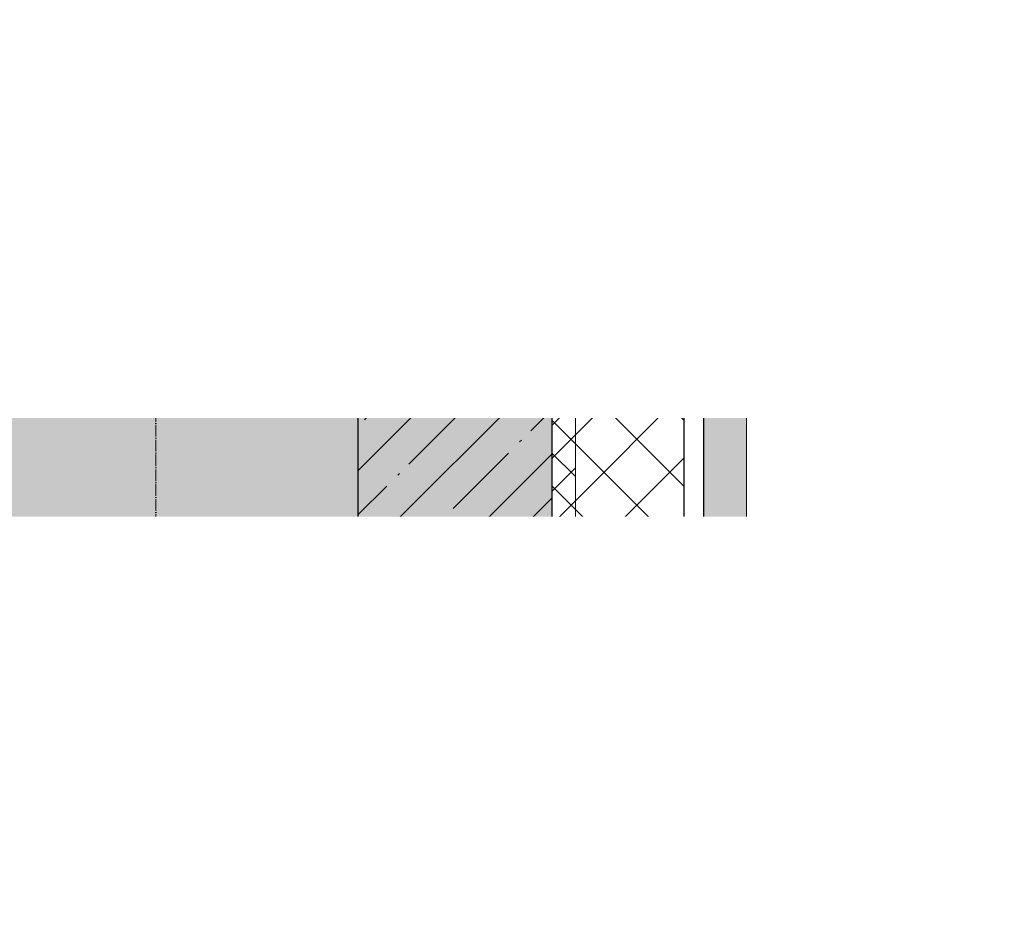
# Model space of a CAD drawing. Header units: millimetres. Extents: x -26888115 to 7466299, y -86687 to 22081.
# Tile 121 of 225: x 72943 to 74210, y -44063 to -42904. Entities that reach past the tile are written whole.
import ezdxf
from ezdxf import colors
from ezdxf.entities.mleader import LeaderData, LeaderLine
from ezdxf.math import Vec2, Vec3

# ---------------------------------------------------------------- set-up
doc = ezdxf.new("R2010")
doc.units = ezdxf.units.MM
for name, pattern in [('-D1-02х01', [3, 2, -1]), ('-D1d1-15x02', [19, 15, -2, 0, -2]), ('DASHDOT', [25.4, 12.7, -6.35, 0, -6.35])]:
    doc.linetypes.add(name, pattern=pattern)
for name, color, linetype, lineweight in [('_0', 7, 'Continuous', 13), ('A-200-M_WALL', 7, 'Continuous', 5), ('A-200-M_WALL_PAT', 7, 'Continuous', 5), ('A-214-M_CURT_WALL', 7, 'Continuous', 5), ('A-215-M_CURT_PANEL', 7, 'Continuous', 5), ('A-314-M_WINDOW', 7, 'Continuous', 5), ('S-280-M_COLUMN', 7, 'Continuous', 5), ('Z-060-M_DETAIL', 7, 'Continuous', 5), ('Марки дверей', 7, 'Continuous', 9), ('Оси', 7, 'Continuous', 5)]:
    doc.layers.add(name, color=color, linetype=linetype, lineweight=lineweight)
doc.layers.add('dim_razv', color=7, linetype='DASHDOT', lineweight=9, true_color=0x285228)
doc.layers.add('pol', color=7, linetype='Continuous', lineweight=15, true_color=0x55666d)
doc.styles.add('fl_iso paper', font='isocpeur.ttf', dxfattribs={"width": 0.8, "oblique": 10})
doc.styles.add('In tre', font='isocpeur.ttf', dxfattribs={"width": 0.8, "oblique": 10})

# ---------------------------------------------------------------- blocks, each defined once
blk = doc.blocks.new('_DOT')
at = {"color": 0, "linetype": 'ByBlock'}
blk.add_line((-0.5, 0), (-1, 0), dxfattribs=at)
at = {"color": 0, "linetype": 'ByBlock', "const_width": 0.5}
blk.add_lwpolyline([(-0.25, 0, 1), (0.25, 0, 1)], format="xyb", close=True, dxfattribs=at)
blk = doc.blocks.new('Rectangular Mullion - 50Wx250H-V10-50_AS_Plan_32_Пентхаус')
at = {"layer": 'Z-060-M_DETAIL'}
for p, q in [((-25, 84), (-25, 250)), ((-25, 250), (0, 250)), ((25, 250), (0, 250)), ((25, 65.2), (25, 250)), ((-23, 237.3), (0, 237.3)), ((-23, 237.3), (-23, 84)), ((-14.9, 84), (-14.9, 237.3)), ((23, 237.3), (0, 237.3)), ((14.9, 84), (14.9, 237.3)), ((23, 237.3), (23, 73.6)), ((0, 84), (-15, 84)), ((0, 84), (23, 84)), ((-0.5, 73.6), (-15, 73.6)), ((-10, 71.3), (-12, 71.3)), ((-10, 57.4), (-10, 71.3)), ((-7, 65.2), (-5.9, 67.3)), ((-7, 65.2), (-7, 57)), ((-4.1, 67.3), (-5.9, 67.3)), ((-4.1, 67.3), (-2.9, 65.1)), ((-2.9, 65.1), (-2.9, 57)), ((0.5, 73.6), (23, 73.6)), ((4.1, 67.3), (2.9, 65.1)), ((2.9, 65.1), (2.9, 57)), ((4.1, 67.3), (5.9, 67.3)), ((7, 65.2), (5.9, 67.3)), ((7, 65.2), (7, 54.7)), ((10, 71.3), (14, 71.3)), ((10, 53), (10, 71.3)), ((14, 71.3), (14, 65.2)), ((14, 65.2), (25, 65.2)), ((8.7, 53), (7, 54.7)), ((8.7, 53), (10, 53)), ((10, 53), (10, 17)), ((8.5, 23), (6, 25.5)), ((-23.8, 14.6), (-25, 14.2)), ((-25, 0), (-25, 14.2)), ((-23.8, 17), (-23.8, 14.6)), ((-22.5, 10.6), (-23.8, 14.6)), ((-22.3, 17), (-22.3, 16)), ((-22.3, 16), (-21.3, 16)), ((-19.9, 17), (-21.3, 16)), ((-7.4, 16.6), (-18.4, 16.6)), ((-12.2, 9), (-12.2, 14.8)), ((-12.2, 14.8), (0, 14.8)), ((-2.6, 16.8), (0, 16.8)), ((2.6, 16.8), (0, 16.8)), ((0, 14.8), (0, 16.8)), ((0, 14.8), (0, 16.8)), ((12.2, 14.8), (0, 14.8)), ((6, 18), (7.4, 18)), ((7.4, 18), (7.4, 16.6)), ((7.4, 16.6), (18.4, 16.6)), ((7.5, 18.5), (8.5, 18.5)), ((7.5, 17), (7.5, 18.5)), ((10, 17), (7.5, 17)), ((8.5, 18.5), (8.5, 23)), ((12.2, 9), (12.2, 14.8)), ((18.4, 16.6), (19, 17.6)), ((19, 17.6), (21.3, 16)), ((22.3, 16), (21.3, 16)), ((22.3, 17), (22.3, 16)), ((22.3, 17), (23.8, 17)), ((22.5, 10.6), (23.8, 14.6)), ((23.8, 17), (23.8, 14.6)), ((23.8, 14.6), (25, 14.2)), ((25, 0), (25, 14.2)), ((-22.5, 10.6), (-23.7, 9.9)), ((-23.7, 1.3), (-23.7, 9.9)), ((-23.7, 1.3), (-11.8, 1.3)), ((-23.2, 10.2), (-22.5, 8)), ((-22.5, 8), (-22.5, 4.5)), ((-21.3, 4.5), (-22.5, 4.5)), ((-21.3, 4.5), (-21.3, 6.5)), ((-21.3, 6.5), (-14.2, 6.5)), ((-14.2, 6.5), (-14.2, 4.5)), ((-13.2, 4.5), (-14.2, 4.5)), ((-13.2, 4.5), (-12.2, 7.2)), ((-12.7, 7.6), (-11.3, 11.4)), ((-12.7, 7.6), (-11.8, 6.9)), ((-11.8, 1.3), (-11.8, 6.9)), ((-10.5, 11.2), (-11.3, 11.4)), ((-10.5, 1.5), (-10.5, 11.2)), ((-4.8, 1.5), (-10.5, 1.5)), ((0, 8), (-4.8, 8)), ((-4.8, 1.5), (-4.8, 8)), ((0, 0), (0, 8)), ((0, 8), (4.8, 8)), ((0, 0), (0, 8)), ((4.8, 1.5), (4.8, 8)), ((4.8, 1.5), (10.5, 1.5)), ((10.5, 11.2), (11.3, 11.4)), ((10.5, 1.5), (10.5, 11.2)), ((12.7, 7.6), (11.3, 11.4)), ((12.7, 7.6), (11.8, 6.9)), ((11.8, 1.3), (11.8, 6.9)), ((23.7, 1.3), (11.8, 1.3)), ((13.2, 4.5), (12.2, 7.2)), ((13.2, 4.5), (14.2, 4.5)), ((21.3, 6.5), (14.2, 6.5)), ((14.2, 6.5), (14.2, 4.5)), ((21.3, 4.5), (21.3, 6.5)), ((21.3, 4.5), (22.5, 4.5)), ((22.5, 10.6), (23.7, 9.9)), ((23.2, 10.2), (22.5, 8)), ((22.5, 8), (22.5, 4.5)), ((23.7, 1.3), (23.7, 9.9)), ((-25, 0), (0, 0)), ((25, 0), (0, 0))]:
    blk.add_line(p, q, dxfattribs=at)
for centre, start, end in [((-0.5, 73.1), 360, 90), ((0.5, 73.1), 90, 180)]:
    blk.add_arc(centre, 0.5, start, end, dxfattribs=at)
blk = doc.blocks.new('Rectangular Mullion - R_StandardFrame_50Wx250H-4319687-50_AS_Plan_32_Пентхаус')
at = {"layer": 'A-214-M_CURT_WALL', "lineweight": 9}
for p, q in [((-25, 84), (-25, 250)), ((-25, 250), (25, 250)), ((25, 250), (25, 0)), ((-25, 0), (-25, 17)), ((25, 0), (-25, 0))]:
    blk.add_line(p, q, dxfattribs=at)
blk = doc.blocks.new('A_PAN_Створка - 383мм-4469420-50_AS_Plan_32_Пентхаус')
at = {"layer": 'A-215-M_CURT_PANEL'}
h = blk.add_hatch(dxfattribs=at)
h.set_pattern_fill('FP_10', color=256, style=0, pattern_type=2)
h.set_pattern_definition([(135, (5885.019, -37700), (-14.142136, -14.142136), []), (225, (5885.019, -37700), (14.142136, -14.142136), [])])
h.paths.add_polyline_path([(57.2, -60.8), (57.2, -36.4), (54.9, -34.1), (54.5, -31.8), (-54.5, -31.8), (-54.9, -34.1), (-57.2, -36.4), (-57.2, -60.8), (-54.6, -63.4), (-53.6, -82.7), (54.6, -81.8), (54.6, -63.4)])
at = {"layer": 'A-314-M_WINDOW'}
for p, q in [((-67.9, -17), (-171, -17)), ((-171, -17), (-171, -57)), ((-171, -18.5), (-153.5, -18.5)), ((-153.5, -18.5), (-152, -20)), ((-152, -20), (-152, -73.5)), ((-150.5, -17), (-150.5, -29.4)), ((-132.4, -18.6), (-150.5, -18.6)), ((-132.4, -29.4), (-132.4, -18.6)), ((-131, -18.2), (-131, -29.5)), ((-120.8, -18.2), (-131, -18.2)), ((-120.8, -18.2), (-120.8, -29.5)), ((-119.3, -18.6), (-92.5, -18.6)), ((-119.3, -29.4), (-119.3, -18.6)), ((-92.5, -18.6), (-92.5, -29.4)), ((-90.8, -18.5), (-90.8, -29.4)), ((-87.3, -18.5), (-90.8, -18.5)), ((-87.3, -20.4), (-87.3, -18.5)), ((-87.3, -20.4), (-87.3, -21.9)), ((-84.8, -20.4), (-87.3, -20.4)), ((-87.3, -21.9), (-85.9, -21.9)), ((-85.9, -18.2), (-85.9, -20.4)), ((-75.9, -18.2), (-85.9, -18.2)), ((-85.9, -21.9), (-85.9, -29.4)), ((-83.4, -20.4), (-84.8, -20.4)), ((-70, -33.8), (-83.4, -20.4)), ((-78, -84), (-78, -23.5)), ((-78, -23.5), (-67.9, -23.5)), ((-75.9, -21.5), (-75.9, -18.2)), ((-75.9, -21.5), (-75.9, -23.5)), ((-74.9, -21.5), (-75.9, -21.5)), ((-75.9, -23.5), (-73, -23.5)), ((-74.9, -17.9), (-74.9, -21.5)), ((-68.9, -17.9), (-74.9, -17.9)), ((-67.2, -29.3), (-73, -23.5)), ((-61.4, -23.5), (-70, -32.1)), ((-68.9, -21.5), (-68.9, -17.9)), ((-67.9, -21.5), (-68.9, -21.5)), ((67.9, -17), (-67.9, -17)), ((-61.4, -23.5), (-67.9, -17)), ((-67.9, -17), (-67.9, -23.5)), ((-67.9, -17), (67.9, -17)), ((-67.9, -21.5), (-67.9, -23.5)), ((-67.9, -23.5), (-64.6, -26.8)), ((-67.9, -23.5), (-64.6, -26.8)), ((-64.6, -26.8), (-61.4, -23.5)), ((61.4, -23.5), (-61.4, -23.5)), ((67.9, -17), (61.4, -23.5)), ((70, -32.1), (61.4, -23.5)), ((61.4, -23.5), (64.6, -26.8)), ((67.9, -23.5), (64.6, -26.8)), ((64.6, -26.8), (67.9, -23.5)), ((67.2, -29.3), (73, -23.5)), ((67.9, -23.5), (67.9, -17)), ((171, -17), (67.9, -17)), ((67.9, -21.5), (67.9, -23.5)), ((67.9, -21.5), (68.9, -21.5)), ((67.9, -23.5), (78, -23.5)), ((68.9, -17.9), (74.9, -17.9)), ((68.9, -21.5), (68.9, -17.9)), ((70, -33.8), (83.4, -20.4)), ((75.9, -23.5), (73, -23.5)), ((74.9, -17.9), (74.9, -21.5)), ((74.9, -21.5), (75.9, -21.5)), ((75.9, -18.2), (85.9, -18.2)), ((75.9, -21.5), (75.9, -18.2)), ((75.9, -21.5), (75.9, -23.5)), ((78, -23.5), (78, -84)), ((83.4, -20.4), (84.8, -20.4)), ((84.8, -20.4), (87.3, -20.4)), ((85.9, -18.2), (85.9, -20.4)), ((85.9, -21.9), (85.9, -29.4)), ((87.3, -21.9), (85.9, -21.9)), ((87.3, -18.5), (90.8, -18.5)), ((87.3, -20.4), (87.3, -18.5)), ((87.3, -20.4), (87.3, -21.9)), ((90.8, -18.5), (90.8, -29.4)), ((92.5, -18.6), (92.5, -29.4)), ((119.3, -18.6), (92.5, -18.6)), ((119.3, -29.4), (119.3, -18.6)), ((120.8, -18.2), (120.8, -29.5)), ((120.8, -18.2), (131, -18.2)), ((131, -18.2), (131, -29.5)), ((132.4, -18.6), (150.5, -18.6)), ((132.4, -29.4), (132.4, -18.6)), ((150.5, -17), (150.5, -29.4)), ((153.5, -18.5), (152, -20)), ((152, -20), (152, -73.5)), ((171, -18.5), (153.5, -18.5)), ((171, -57), (171, -17)), ((-150.5, -29.4), (-132.4, -29.4)), ((-150.5, -33.6), (-150.5, -68)), ((-136.3, -33.6), (-150.5, -33.6)), ((-137.2, -31), (-135.8, -35)), ((-132.5, -31), (-137.2, -31)), ((-132.1, -36.8), (-135.8, -35)), ((-132.5, -31.9), (-133.4, -33.7)), ((-133.4, -33.7), (-130.1, -35.3)), ((-132.5, -31.9), (-132.5, -31)), ((-132.1, -49), (-132.1, -36.8)), ((-131, -29.5), (-120.8, -29.5)), ((-131, -30.9), (-131, -33)), ((-120.8, -30.9), (-131, -30.9)), ((-129.4, -34.6), (-131, -33)), ((-130.1, -35.3), (-129.4, -34.6)), ((-130.1, -35.3), (-130.1, -50.4)), ((-122.4, -34.6), (-120.8, -33)), ((-121.7, -35.3), (-122.4, -34.6)), ((-118.4, -33.7), (-121.7, -35.3)), ((-121.7, -35.3), (-121.7, -50.4)), ((-120.8, -30.9), (-120.8, -33)), ((-119.7, -36.8), (-115.9, -35)), ((-119.7, -49), (-119.7, -36.8)), ((-92.5, -29.4), (-119.3, -29.4)), ((-119.3, -31), (-114.6, -31)), ((-119.3, -31.9), (-119.3, -31)), ((-119.3, -31.9), (-118.4, -33.7)), ((-114.6, -31), (-115.9, -35)), ((-94.1, -33.5), (-115.4, -33.5)), ((-89.9, -35.1), (-94.1, -33.5)), ((-90.8, -29.4), (-85.9, -29.4)), ((-89.9, -32.5), (-89.9, -35.1)), ((-85.9, -32.5), (-89.9, -32.5)), ((-89.9, -35.1), (-89.9, -50.9)), ((-85.9, -29.4), (-85.9, -32.5)), ((-78, -36.8), (-70, -36.8)), ((-78, -45.6), (-78, -36.8)), ((-70, -32.1), (-70, -62.5)), ((-70, -36.8), (-70, -33.8)), ((-64.6, -26.8), (-67.2, -29.3)), ((64.6, -26.8), (67.2, -29.3)), ((70, -62.5), (70, -32.1)), ((70, -36.8), (70, -33.8)), ((78, -36.8), (70, -36.8)), ((78, -45.6), (78, -36.8)), ((85.9, -29.4), (85.9, -32.5)), ((90.8, -29.4), (85.9, -29.4)), ((85.9, -32.5), (89.9, -32.5)), ((89.9, -32.5), (89.9, -35.1)), ((89.9, -35.1), (94.1, -33.5)), ((89.9, -35.1), (89.9, -50.9)), ((92.5, -29.4), (119.3, -29.4)), ((94.1, -33.5), (115.4, -33.5)), ((114.6, -31), (115.9, -35)), ((119.3, -31), (114.6, -31)), ((119.7, -36.8), (115.9, -35)), ((119.3, -31.9), (118.4, -33.7)), ((118.4, -33.7), (121.7, -35.3)), ((119.3, -31.9), (119.3, -31)), ((119.7, -49), (119.7, -36.8)), ((131, -29.5), (120.8, -29.5)), ((120.8, -30.9), (120.8, -33)), ((120.8, -30.9), (131, -30.9)), ((122.4, -34.6), (120.8, -33)), ((121.7, -35.3), (122.4, -34.6)), ((121.7, -35.3), (121.7, -50.4)), ((129.4, -34.6), (131, -33)), ((130.1, -35.3), (129.4, -34.6)), ((133.4, -33.7), (130.1, -35.3)), ((130.1, -35.3), (130.1, -50.4)), ((131, -30.9), (131, -33)), ((132.1, -36.8), (135.8, -35)), ((132.1, -49), (132.1, -36.8)), ((150.5, -29.4), (132.4, -29.4)), ((132.5, -31), (137.2, -31)), ((132.5, -31.9), (132.5, -31)), ((132.5, -31.9), (133.4, -33.7)), ((137.2, -31), (135.8, -35)), ((136.3, -33.6), (150.5, -33.6)), ((150.5, -33.6), (150.5, -68)), ((-132.1, -49), (-135.8, -50.8)), ((-133.4, -52), (-130.1, -50.4)), ((-130.1, -50.4), (-129.4, -51.1)), ((-121.7, -50.4), (-122.4, -51.1)), ((-118.4, -52), (-121.7, -50.4)), ((-119.7, -49), (-115.9, -50.8)), ((-85.9, -53.5), (-78, -45.6)), ((85.9, -53.5), (78, -45.6)), ((119.7, -49), (115.9, -50.8)), ((118.4, -52), (121.7, -50.4)), ((121.7, -50.4), (122.4, -51.1)), ((130.1, -50.4), (129.4, -51.1)), ((133.4, -52), (130.1, -50.4)), ((132.1, -49), (135.8, -50.8)), ((-171, -55.5), (-152, -55.5)), ((-171, -57), (-156, -57)), ((-153, -60), (-153, -73.5)), ((-136.4, -52.4), (-150.5, -52.4)), ((-150.5, -56.6), (-132.4, -56.6)), ((-137.2, -54.8), (-135.8, -50.8)), ((-132.5, -54.8), (-137.2, -54.8)), ((-132.5, -53.8), (-133.4, -52)), ((-132.5, -53.8), (-132.5, -54.8)), ((-132.4, -56.6), (-132.4, -82.5)), ((-129.4, -51.1), (-131, -52.7)), ((-131, -55.1), (-131, -52.7)), ((-120.8, -55.1), (-131, -55.1)), ((-131, -56.5), (-131, -62.6)), ((-131, -56.5), (-120.8, -56.5)), ((-120.8, -62.6), (-131, -62.6)), ((-122.4, -51.1), (-120.8, -52.7)), ((-120.8, -55.1), (-120.8, -52.7)), ((-120.8, -56.5), (-120.8, -62.6)), ((-119.3, -53.8), (-118.4, -52)), ((-119.3, -53.8), (-119.3, -54.8)), ((-119.3, -54.8), (-114.6, -54.8)), ((-119.3, -56.6), (-119.3, -82.5)), ((-92.5, -56.6), (-119.3, -56.6)), ((-114.6, -54.8), (-115.9, -50.8)), ((-94.1, -52.5), (-115.3, -52.5)), ((-89.9, -50.9), (-94.1, -52.5)), ((-92.5, -56.6), (-92.5, -82.5)), ((-90.8, -56.6), (-85.9, -56.6)), ((-90.8, -62.7), (-90.8, -56.6)), ((-80.4, -62.7), (-90.8, -62.7)), ((-89.9, -52.2), (-89.9, -50.9)), ((-89.9, -52.2), (-88.6, -53.5)), ((-85.9, -53.5), (-88.6, -53.5)), ((-85.9, -56.6), (-85.9, -53.5)), ((-80.4, -61.1), (-80.4, -62.7)), ((-78, -61.1), (-80.4, -61.1)), ((-78, -66.1), (-78, -61.1)), ((-70, -62.5), (-73.9, -62.5)), ((-73.9, -62.5), (-73.9, -87.5)), ((73.9, -62.5), (70, -62.5)), ((73.9, -87.5), (73.9, -62.5)), ((78, -61.1), (80.4, -61.1)), ((78, -66.1), (78, -61.1)), ((80.4, -61.1), (80.4, -62.7)), ((80.4, -62.7), (90.8, -62.7)), ((85.9, -53.5), (88.6, -53.5)), ((85.9, -56.6), (85.9, -53.5)), ((90.8, -56.6), (85.9, -56.6)), ((89.9, -52.2), (88.6, -53.5)), ((89.9, -50.9), (94.1, -52.5)), ((89.9, -52.2), (89.9, -50.9)), ((90.8, -62.7), (90.8, -56.6)), ((92.5, -56.6), (119.3, -56.6)), ((92.5, -56.6), (92.5, -82.5)), ((94.1, -52.5), (115.3, -52.5)), ((114.6, -54.8), (115.9, -50.8)), ((119.3, -54.8), (114.6, -54.8)), ((119.3, -53.8), (118.4, -52)), ((119.3, -53.8), (119.3, -54.8)), ((119.3, -56.6), (119.3, -82.5)), ((122.4, -51.1), (120.8, -52.7)), ((120.8, -55.1), (120.8, -52.7)), ((120.8, -55.1), (131, -55.1)), ((120.8, -56.5), (120.8, -62.6)), ((131, -56.5), (120.8, -56.5)), ((120.8, -62.6), (131, -62.6)), ((129.4, -51.1), (131, -52.7)), ((131, -55.1), (131, -52.7)), ((131, -56.5), (131, -62.6)), ((150.5, -56.6), (132.4, -56.6)), ((132.4, -56.6), (132.4, -82.5)), ((132.5, -53.8), (133.4, -52)), ((132.5, -53.8), (132.5, -54.8)), ((132.5, -54.8), (137.2, -54.8)), ((137.2, -54.8), (135.8, -50.8)), ((136.4, -52.4), (150.5, -52.4)), ((171, -55.5), (152, -55.5)), ((153, -73.5), (153, -60)), ((156, -57), (171, -57)), ((-153, -73.5), (-150, -73.5)), ((-150.5, -68), (-143.5, -68)), ((-150.5, -69.5), (-150.5, -73.5)), ((-145, -69.5), (-150.5, -69.5)), ((-150, -73.5), (-150, -84)), ((-145, -69.5), (-145, -79.5)), ((-143.5, -68), (-143.5, -81)), ((-131, -64.6), (-120.8, -64.6)), ((-131, -82.5), (-131, -64.6)), ((-120.8, -82.5), (-120.8, -64.6)), ((-90.8, -64.6), (-90.8, -82.5)), ((-80.1, -64.6), (-90.8, -64.6)), ((-80.1, -66.1), (-80.1, -64.6)), ((-78, -66.1), (-80.1, -66.1)), ((78, -66.1), (80.1, -66.1)), ((80.1, -64.6), (90.8, -64.6)), ((80.1, -66.1), (80.1, -64.6)), ((90.8, -64.6), (90.8, -82.5)), ((120.8, -82.5), (120.8, -64.6)), ((131, -64.6), (120.8, -64.6)), ((131, -82.5), (131, -64.6)), ((143.5, -68), (143.5, -81)), ((150.5, -68), (143.5, -68)), ((145, -69.5), (150.5, -69.5)), ((145, -69.5), (145, -79.5)), ((150, -84), (150, -73.5)), ((150, -73.5), (153, -73.5)), ((150.5, -69.5), (150.5, -73.5)), ((-150, -84), (-78, -84)), ((-148.5, -81), (-148.5, -82.5)), ((-143.5, -81), (-148.5, -81)), ((-148.5, -82.5), (-132.4, -82.5)), ((-131, -82.5), (-120.8, -82.5)), ((-119.3, -82.5), (-92.5, -82.5)), ((-73.9, -87.5), (-91.5, -87.5)), ((-91.5, -87.5), (-91.5, -92)), ((-90.8, -82.5), (-79.5, -82.5)), ((-78, -84), (-85, -84)), ((-85, -84), (-85, -87.5)), ((-85, -87.5), (-78, -87.5)), ((-79.5, -80.6), (-78, -80.6)), ((-79.5, -82.5), (-79.5, -80.6)), ((-78, -87.5), (-78, -84)), ((-78, -84), (-73.9, -84)), ((73.9, -84), (78, -84)), ((91.5, -87.5), (73.9, -87.5)), ((79.5, -80.6), (78, -80.6)), ((78, -87.5), (78, -84)), ((78, -84), (85, -84)), ((78, -84), (150, -84)), ((85, -87.5), (78, -87.5)), ((79.5, -82.5), (79.5, -80.6)), ((90.8, -82.5), (79.5, -82.5)), ((85, -84), (85, -87.5)), ((91.5, -92), (91.5, -87.5)), ((119.3, -82.5), (92.5, -82.5)), ((131, -82.5), (120.8, -82.5)), ((148.5, -82.5), (132.4, -82.5)), ((143.5, -81), (148.5, -81)), ((148.5, -81), (148.5, -82.5)), ((-91.5, -92), (91.5, -92))]:
    blk.add_line(p, q, dxfattribs=at)
for centre, start, end in [((-156, -60), 0, 90), ((156, -60), 90, 180)]:
    blk.add_arc(centre, 3, start, end, dxfattribs=at)
at = {"layer": 'A-314-M_WINDOW', "linetype": '-D1-02х01'}
blk.add_arc((91.4, -87.5), 183, 181.4091, 271.1445, dxfattribs=at)
at = {"layer": 'Z-060-M_DETAIL'}
for p, q in [((-70, -32.1), (-61.4, -23.5)), ((61.4, -23.5), (-61.4, -23.5)), ((-54.9, -25.8), (-53.9, -24.8)), ((-53.9, -24.8), (53.9, -24.8)), ((54.9, -25.8), (53.9, -24.8)), ((70, -32.1), (61.4, -23.5)), ((-70, -62.5), (-70, -32.1)), ((-67.8, -38.3), (-65.7, -37.4)), ((-65.7, -37.4), (-60.8, -34.7)), ((-60.8, -34.7), (-57.3, -35.9)), ((-55.2, -33.8), (-57.3, -35.9)), ((-54.9, -34.1), (-57.2, -36.4)), ((-57.2, -36.4), (-57.2, -60.8)), ((-55.2, -33.8), (-54.8, -31.5)), ((-54.9, -29.5), (-54.9, -25.8)), ((-53.9, -30.5), (-54.9, -29.5)), ((-54.5, -31.8), (-54.9, -34.1)), ((0, -31.5), (-54.8, -31.5)), ((54.5, -31.8), (-54.5, -31.8)), ((53.9, -30.5), (-53.9, -30.5)), ((0, -31.5), (54.8, -31.5)), ((53.9, -30.5), (54.9, -29.5)), ((54.9, -34.1), (54.5, -31.8)), ((55.2, -33.8), (54.8, -31.5)), ((54.9, -29.5), (54.9, -25.8)), ((57.2, -36.4), (54.9, -34.1)), ((55.2, -33.8), (57.3, -35.9)), ((57.2, -60.8), (57.2, -36.4)), ((60.8, -34.7), (57.3, -35.9)), ((65.7, -37.4), (60.8, -34.7)), ((67.8, -38.3), (65.7, -37.4)), ((70, -62.5), (70, -32.1)), ((-67.8, -55.7), (-67.8, -38.3)), ((67.8, -55.7), (67.8, -38.3)), ((-73.9, -62.5), (-70, -62.5)), ((-73.9, -87.5), (-73.9, -62.5)), ((-61.7, -62.5), (-67.9, -62.5)), ((-67.9, -62.5), (-67.9, -89.3)), ((-66, -56.5), (-67.8, -55.7)), ((-66, -56.5), (-62, -59.1)), ((-62, -59.1), (-60.7, -61)), ((-61.7, -64.9), (-61.7, -62.5)), ((-60.7, -61), (-57.4, -61)), ((-57.4, -61), (-54.9, -63.5)), ((-57.2, -60.8), (-54.6, -63.4)), ((54.6, -63.4), (57.2, -60.8)), ((57.4, -61), (54.9, -63.5)), ((60.7, -61), (57.4, -61)), ((62, -59.1), (60.7, -61)), ((61.7, -62.5), (67.9, -62.5)), ((61.7, -64.9), (61.7, -62.5)), ((66, -56.5), (62, -59.1)), ((66, -56.5), (67.8, -55.7)), ((67.9, -62.5), (67.9, -89.3)), ((73.9, -62.5), (70, -62.5)), ((73.9, -87.5), (73.9, -62.5)), ((-69.4, -66.5), (-73.9, -66.5)), ((-69.4, -81.5), (-69.4, -66.5)), ((-60.1, -67.7), (-61.7, -64.9)), ((-56.4, -67.7), (-60.1, -67.7)), ((-56.4, -89.4), (-56.4, -67.7)), ((-54.9, -63.5), (-54.9, -81.9)), ((-54.6, -63.4), (-54.6, -81.8)), ((54.6, -81.8), (54.6, -63.4)), ((54.9, -63.5), (54.9, -81.9)), ((56.4, -67.7), (60.1, -67.7)), ((56.4, -89.4), (56.4, -67.7)), ((60.1, -67.7), (61.7, -64.9)), ((69.4, -66.5), (73.9, -66.5)), ((69.4, -81.5), (69.4, -66.5)), ((-91.5, -87.5), (-73.9, -87.5)), ((-91.5, -92), (-91.5, -87.5)), ((-83.4, -90.3), (-83.4, -87.5)), ((-73.9, -81.5), (-69.4, -81.5)), ((-69.4, -85.5), (-73.9, -85.5)), ((-69.4, -90.3), (-69.4, -85.5)), ((-54.9, -81.9), (-53.8, -83)), ((-54.9, -85.6), (-53.9, -84.6)), ((-54.9, -89.3), (-54.9, -85.6)), ((-54.6, -81.8), (-53.6, -82.7)), ((-53.9, -84.6), (53.9, -84.6)), ((53.8, -83), (-53.8, -83)), ((-53.6, -82.7), (53.6, -82.7)), ((53.6, -82.7), (54.6, -81.8)), ((54.9, -81.9), (53.8, -83)), ((54.9, -85.6), (53.9, -84.6)), ((54.9, -89.3), (54.9, -85.6)), ((73.9, -81.5), (69.4, -81.5)), ((69.4, -85.5), (73.9, -85.5)), ((69.4, -90.3), (69.4, -85.5)), ((91.5, -87.5), (73.9, -87.5)), ((83.4, -90.3), (83.4, -87.5)), ((91.5, -92), (91.5, -87.5)), ((-91.5, -92), (91.5, -92)), ((-83.4, -90.3), (-69.4, -90.3)), ((-67.9, -89.3), (-66.9, -90.3)), ((-66.9, -90.3), (-57.4, -90.3)), ((-57.4, -90.3), (-56.4, -89.4)), ((-53.9, -90.3), (-54.9, -89.3)), ((53.9, -90.3), (-53.9, -90.3)), ((53.9, -90.3), (54.9, -89.3)), ((57.4, -90.3), (56.4, -89.4)), ((66.9, -90.3), (57.4, -90.3)), ((67.9, -89.3), (66.9, -90.3)), ((83.4, -90.3), (69.4, -90.3))]:
    blk.add_line(p, q, dxfattribs=at)
at = {"layer": 'Z-060-M_DETAIL', "color": 9, "true_color": 0xc8c8c8}
for p, q in [((95.1, -87.5), (95.1, -105.1)), ((99.6, -87.5), (95.1, -87.5)), ((99.6, -270.5), (99.6, -87.5)), ((97.9, -95.6), (95.1, -95.6)), ((97.9, -95.6), (97.9, -109.6)), ((39.7, -109), (31.1, -117.6)), ((70.1, -109), (39.7, -109)), ((45, -113.3), (42.3, -118.2)), ((45.9, -111.2), (45, -113.3)), ((63.3, -111.2), (45.9, -111.2)), ((64.1, -113), (63.3, -111.2)), ((64.1, -113), (66.7, -117)), ((70.1, -105.1), (70.1, -109)), ((95.1, -105.1), (70.1, -105.1)), ((74.1, -109.6), (74.1, -105.1)), ((89.1, -109.6), (74.1, -109.6)), ((89.1, -105.1), (89.1, -109.6)), ((93.1, -109.6), (93.1, -105.1)), ((97.9, -109.6), (93.1, -109.6)), ((31.1, -117.6), (31.1, -240.4)), ((41.4, -123.8), (39.1, -124.2)), ((39.1, -179), (39.1, -124.2)), ((41.4, -123.8), (43.5, -121.7)), ((42.3, -118.2), (43.5, -121.7)), ((66.7, -117), (68.6, -118.3)), ((68.6, -118.3), (68.6, -121.6)), ((68.6, -121.6), (71.1, -124.1)), ((71.1, -124.1), (89.5, -124.1)), ((89.5, -124.1), (90.6, -125.2)), ((90.6, -125.2), (90.6, -232.8)), ((39.1, -179), (39.1, -233.8)), ((39.7, -249), (31.1, -240.4)), ((41.4, -234.2), (39.1, -233.8)), ((41.4, -234.2), (43.5, -236.3)), ((42.3, -239.8), (43.5, -236.3)), ((45, -244.7), (42.3, -239.8)), ((66.7, -241), (68.6, -239.7)), ((68.6, -236.4), (71.1, -233.9)), ((68.6, -239.7), (68.6, -236.4)), ((71.1, -233.9), (89.5, -233.9)), ((89.5, -233.9), (90.6, -232.8)), ((70.1, -249), (39.7, -249)), ((45.9, -246.8), (45, -244.7)), ((63.3, -246.8), (45.9, -246.8)), ((64.1, -245), (63.3, -246.8)), ((64.1, -245), (66.7, -241)), ((70.1, -252.9), (70.1, -249)), ((95.1, -252.9), (70.1, -252.9)), ((74.1, -248.4), (74.1, -252.9)), ((89.1, -248.4), (74.1, -248.4)), ((89.1, -252.9), (89.1, -248.4)), ((93.1, -248.4), (93.1, -252.9)), ((97.9, -248.4), (93.1, -248.4)), ((95.1, -270.5), (95.1, -252.9)), ((97.9, -262.4), (97.9, -248.4)), ((97.9, -262.4), (95.1, -262.4)), ((99.6, -270.5), (95.1, -270.5))]:
    blk.add_line(p, q, dxfattribs=at)
blk = doc.blocks.new('Rectangular Mullion - 50Wx250H-V12-50_AS_Plan_32_Пентхаус')
at = {"layer": 'Z-060-M_DETAIL'}
for p, q in [((-25, 65.2), (-25, 250)), ((-25, 250), (0, 250)), ((25, 250), (0, 250)), ((25, 84), (25, 250)), ((-23, 237.3), (0, 237.3)), ((-23, 237.3), (-23, 73.6)), ((-14.9, 84), (-14.9, 237.3)), ((23, 237.3), (0, 237.3)), ((14.9, 84), (14.9, 237.3)), ((23, 237.3), (23, 84)), ((0, 84), (-23, 84)), ((0, 84), (15, 84)), ((-14, 65.2), (-25, 65.2)), ((-0.5, 73.6), (-23, 73.6)), ((-14, 71.3), (-14, 65.2)), ((-10, 71.3), (-14, 71.3)), ((-10, 53), (-10, 71.3)), ((-7, 65.2), (-5.9, 67.3)), ((-7, 65.2), (-7, 54.7)), ((-4.1, 67.3), (-5.9, 67.3)), ((-4.1, 67.3), (-2.9, 65.1)), ((-2.9, 65.1), (-2.9, 57)), ((0.5, 73.6), (15, 73.6)), ((4.1, 67.3), (2.9, 65.1)), ((2.9, 65.1), (2.9, 57)), ((4.1, 67.3), (5.9, 67.3)), ((7, 65.2), (5.9, 67.3)), ((7, 65.2), (7, 57)), ((10, 71.3), (12, 71.3)), ((10, 57.4), (10, 71.3)), ((-8.7, 53), (-10, 53)), ((-10, 53), (-10, 17)), ((-8.7, 53), (-7, 54.7)), ((-8.5, 23), (-6, 25.5)), ((-23.8, 14.6), (-25, 14.2)), ((-25, 0), (-25, 14.2)), ((-22.3, 17), (-23.8, 17)), ((-23.8, 17), (-23.8, 14.6)), ((-22.5, 10.6), (-23.8, 14.6)), ((-22.3, 17), (-22.3, 16)), ((-22.3, 16), (-21.3, 16)), ((-19, 17.6), (-21.3, 16)), ((-18.4, 16.6), (-19, 17.6)), ((-7.4, 16.6), (-18.4, 16.6)), ((-12.2, 9), (-12.2, 14.8)), ((-12.2, 14.8), (0, 14.8)), ((-10, 17), (-7.5, 17)), ((-8.5, 18.5), (-8.5, 23)), ((-7.5, 18.5), (-8.5, 18.5)), ((-7.5, 17), (-7.5, 18.5)), ((-7.4, 18), (-7.4, 16.6)), ((-6, 18), (-7.4, 18)), ((-2.6, 16.8), (0, 16.8)), ((2.6, 16.8), (0, 16.8)), ((0, 14.8), (0, 16.8)), ((0, 14.8), (0, 16.8)), ((12.2, 14.8), (0, 14.8)), ((7.4, 16.6), (18.4, 16.6)), ((12.2, 9), (12.2, 14.8)), ((19.9, 17), (21.3, 16)), ((22.3, 16), (21.3, 16)), ((22.3, 17), (22.3, 16)), ((22.5, 10.6), (23.8, 14.6)), ((23.8, 17), (23.8, 14.6)), ((23.8, 14.6), (25, 14.2)), ((25, 0), (25, 14.2)), ((-22.5, 10.6), (-23.7, 9.9)), ((-23.7, 1.3), (-23.7, 9.9)), ((-23.7, 1.3), (-11.8, 1.3)), ((-23.2, 10.2), (-22.5, 8)), ((-22.5, 8), (-22.5, 4.5)), ((-21.3, 4.5), (-22.5, 4.5)), ((-21.3, 4.5), (-21.3, 6.5)), ((-21.3, 6.5), (-14.2, 6.5)), ((-14.2, 6.5), (-14.2, 4.5)), ((-13.2, 4.5), (-14.2, 4.5)), ((-13.2, 4.5), (-12.2, 7.2)), ((-12.7, 7.6), (-11.3, 11.4)), ((-12.7, 7.6), (-11.8, 6.9)), ((-11.8, 1.3), (-11.8, 6.9)), ((-10.5, 11.2), (-11.3, 11.4)), ((-10.5, 1.5), (-10.5, 11.2)), ((-4.8, 1.5), (-10.5, 1.5)), ((0, 8), (-4.8, 8)), ((-4.8, 1.5), (-4.8, 8)), ((0, 0), (0, 8)), ((0, 8), (4.8, 8)), ((0, 0), (0, 8)), ((4.8, 1.5), (4.8, 8)), ((4.8, 1.5), (10.5, 1.5)), ((10.5, 11.2), (11.3, 11.4)), ((10.5, 1.5), (10.5, 11.2)), ((12.7, 7.6), (11.3, 11.4)), ((12.7, 7.6), (11.8, 6.9)), ((11.8, 1.3), (11.8, 6.9)), ((23.7, 1.3), (11.8, 1.3)), ((13.2, 4.5), (12.2, 7.2)), ((13.2, 4.5), (14.2, 4.5)), ((21.3, 6.5), (14.2, 6.5)), ((14.2, 6.5), (14.2, 4.5)), ((21.3, 4.5), (21.3, 6.5)), ((21.3, 4.5), (22.5, 4.5)), ((22.5, 10.6), (23.7, 9.9)), ((23.2, 10.2), (22.5, 8)), ((22.5, 8), (22.5, 4.5)), ((23.7, 1.3), (23.7, 9.9)), ((-25, 0), (0, 0)), ((25, 0), (0, 0))]:
    blk.add_line(p, q, dxfattribs=at)
for centre, start, end in [((-0.5, 73.1), 360, 90), ((0.5, 73.1), 90, 180)]:
    blk.add_arc(centre, 0.5, start, end, dxfattribs=at)
blk = doc.blocks.new('Rectangular Mullion - R_StandardFrame_50Wx250H-V13-50_AS_Plan_32_Пентхаус')
at = {"layer": 'A-214-M_CURT_WALL', "lineweight": 9}
for p, q in [((-25, 0), (-25, 250)), ((-25, 250), (25, 250)), ((25, 250), (25, 84)), ((25, 17), (25, 0)), ((25, 0), (-25, 0))]:
    blk.add_line(p, q, dxfattribs=at)
blk = doc.blocks.new('Rectangular Mullion - R_StandardFrame_50Wx250H-3735002-50_AS_Plan_32_Пентхаус')
at = {"layer": 'A-214-M_CURT_WALL'}
for p, q in [((37450, 8875), (37450, 8664.9)), ((37700, 8875), (37700, 8595)), ((37450, 8635.4), (37450, 8600))]:
    blk.add_line(p, q, dxfattribs=at)
blk = doc.blocks.new('RST_AR_KMN_R22_B1_FCD_rvt-1-50_AS_Plan_32_Пентхаус')
at = {"layer": 'A-200-M_WALL_PAT'}
h = blk.add_hatch(dxfattribs=at)
h.set_pattern_fill('FP_4', color=256, style=0, pattern_type=2)
h.set_pattern_definition([(45, (0, 0), (-21.213203, 21.213203), []), (135, (0, 0), (-21.213203, -21.213203), [])])
h.paths.add_polyline_path([(37450, 4695), (37480, 4695), (37480, 5695), (37450, 5695), (37450, 5442.8)])
h = blk.add_hatch(dxfattribs=at)
h.set_pattern_fill('FP_5', color=256, style=0, pattern_type=2)
h.set_pattern_definition([(45, (0, 0), (-42.42641, 42.42641), []), (135, (0, 0), (-42.42641, -42.42641), [])])
h.paths.add_polyline_path([(37480, 4695), (37620, 4695), (37620, 5695), (37480, 5695), (37480, 5442.8)])
at = {"layer": 'A-200-M_WALL_PAT', "true_color": 0xeff9fa}
blk.add_hatch(color=7, dxfattribs=at).paths.add_polyline_path([(37645, 4695), (37700, 4695), (37700, 5695), (37645, 5695), (37645, 5442.8)])
at = {"layer": 'A-200-M_WALL'}
for p, q in [((37450, 5695), (37450, 4695)), ((37480, 5695), (37450, 5695)), ((37620, 5695), (37480, 5695)), ((37480, 4695), (37480, 5695)), ((37700, 5695), (37645, 5695)), ((37700, 4695), (37700, 5695))]:
    blk.add_line(p, q, dxfattribs=at)
at = {"layer": 'A-200-M_WALL', "lineweight": 25}
for p, q in [((37645, 5695), (37620, 5695)), ((37620, 4695), (37620, 5695)), ((37645, 4695), (37645, 5695))]:
    blk.add_line(p, q, dxfattribs=at)
at = {"layer": 'A-214-M_CURT_WALL', "lineweight": 5, "extrusion": (0, 0, -1), "rotation": 270}
for name, p in [('Rectangular Mullion - 50Wx250H-V12-50_AS_Plan_32_Пентхаус', (-37700, 6050)), ('Rectangular Mullion - R_StandardFrame_50Wx250H-V13-50_AS_Plan_32_Пентхаус', (-37700, 6050)), ('Rectangular Mullion - 50Wx250H-V10-50_AS_Plan_32_Пентхаус', (-37700, 5720)), ('Rectangular Mullion - R_StandardFrame_50Wx250H-4319687-50_AS_Plan_32_Пентхаус', (-37700, 5720))]:
    blk.add_blockref(name, p, dxfattribs=at)
at = {"layer": 'A-214-M_CURT_WALL', "lineweight": 5}
blk.add_blockref('Rectangular Mullion - R_StandardFrame_50Wx250H-3735002-50_AS_Plan_32_Пентхаус', (0, -2850), dxfattribs=at)
at = {"layer": 'A-215-M_CURT_PANEL', "lineweight": 5, "rotation": 270}
blk.add_blockref('A_PAN_Створка - 383мм-4469420-50_AS_Plan_32_Пентхаус', (37700, 5885), dxfattribs=at)

msp = doc.modelspace()

# ---------------------------------------------------------------- hatches: boundary and pattern name
at = {"layer": '_0', "transparency": 33554534}
h = msp.add_hatch(color=252, dxfattribs=at)
h.dxf.hatch_style = 1
h.paths.add_polyline_path([(35678, -49484.4), (73628, -49484.4), (73628, -19534.4), (35678, -19534.4)])
h.paths.add_polyline_path([(44578, -40979.4), (44578, -34929.4), (49428, -34929.4), (49428, -36429.4), (51078, -36429.4), (51078, -30029.4), (49428, -30029.4), (49428, -30823.8), (44578, -30823.8), (44578, -28029.4), (64728, -28029.4), (64728, -32969.4), (62778, -32969.4), (62778, -31029.4), (59878, -31029.4), (59878, -30029.4), (58578, -30029.4), (58578, -38979.4), (64728, -38979.4), (64728, -40979.4)], flags=16)
at = {"layer": 'S-280-M_COLUMN'}
h = msp.add_hatch(dxfattribs=at)
h.set_pattern_fill('FP_3', color=256, style=0, pattern_type=2)
h.set_pattern_definition([(45, (36177.975, -48979.44), (-57.02463, 57.02463), []), (45, (36235, -48979.44), (-57.02463, 57.02463), [100.806, -20.161, 3.353, -16.808])])
h.paths.add_polyline_path([(73378, -44329.4), (73628, -44329.4), (73628, -43229.4), (73378, -43229.4), (73378, -43536.6)])

# ---------------------------------------------------------------- linework, layer by layer
at = {"layer": 'S-280-M_COLUMN', "lineweight": 25}
for p, q in [((73628, -43229.4), (73378, -43229.4)), ((73378, -43229.4), (73378, -44329.4)), ((73628, -44329.4), (73628, -43229.4))]:
    msp.add_line(p, q, dxfattribs=at)
at = {"layer": 'Оси', "linetype": '-D1d1-15x02'}
msp.add_line((73118, -51768.8), (73118, -18492.1), dxfattribs=at)

# ---------------------------------------------------------------- block references
at = {"lineweight": 5}
msp.add_blockref('RST_AR_KMN_R22_B1_FCD_rvt-1-50_AS_Plan_32_Пентхаус', (36178, -48979.4), dxfattribs=at)

# ---------------------------------------------------------------- next in the draw order: leaders
at = {"layer": 'Марки дверей', "lineweight": -2, "transparency": 33554687}
ml = msp.add_multileader_mtext('Standard', dxfattribs=at)
ml.set_content('\\pxsm1,ql;ГКЛ обшивка толщиной 75 мм \\Pвысотой 2500 мм', color=256, style='fl_iso paper')
ml.set_leader_properties(lineweight=5)
ml.set_arrow_properties(name='DOT')
ml.build(insert=Vec2(0, 0))
ml.multileader.update_dxf_attribs({"has_dogleg": 0, "text_left_attachment_type": 6, "text_right_attachment_type": 6, "dogleg_length": 0.75, "arrow_head_size": 60, "scale": 40})
ctx = ml.context
ctx.base_point, ctx.scale, ctx.char_height, ctx.arrow_head_size, ctx.landing_gap_size, ctx.plane_origin = Vec3(47464.5, -43969.2), 40, 250, 60, 80, Vec3(49476.6, -36789.3)
ctx.left_attachment, ctx.right_attachment = 6, 6
notes = []
notes.append((ctx, [(1, (1, 1, 0), (47434.5, -43969.2), (1, 0), 30, [(0, [(46558, -40854.4)], 0, [])])]))
ctx.mtext.insert, ctx.mtext.width, ctx.mtext.defined_height, ctx.mtext.line_spacing_factor, ctx.mtext.flow_direction = Vec3(47544.5, -43669.2), 4067.72, 979.1, 0.7, 5
ctx.mtext.has_bg_fill, ctx.mtext.bg_color, ctx.mtext.bg_scale_factor, ctx.mtext.bg_transparency, ctx.mtext.use_window_bg_color = 1, -1027028792, 1.5, 0, 1
for ctx, leaders in notes:
    for number, flags, end, landing, length, lines in leaders:
        leader = LeaderData()
        leader.index, (leader.has_last_leader_line, leader.has_dogleg_vector, leader.attachment_direction) = number, flags
        leader.last_leader_point, leader.dogleg_vector, leader.dogleg_length = Vec3(end), Vec3(landing), length
        for number, points, colour, breaks in lines:
            line = LeaderLine()
            line.index, line.vertices, line.color, line.breaks = number, Vec3.list(points), colors.encode_raw_color(colour), breaks
            leader.lines.append(line)
        ctx.leaders.append(leader)

# ---------------------------------------------------------------- next in the draw order: leaders
ml = msp.add_multileader_mtext('Standard', dxfattribs=at)
ml.set_content('\\pxsm1,ql;ГКЛ обшивка толщиной 75 мм \\Pвысотой 2500 мм', color=256, style='fl_iso paper')
ml.set_leader_properties(lineweight=5)
ml.set_arrow_properties(name='DOT')
ml.build(insert=Vec2(0, 0))
ml.multileader.update_dxf_attribs({"has_dogleg": 0, "text_left_attachment_type": 6, "text_right_attachment_type": 6, "dogleg_length": 0.75, "arrow_head_size": 60, "scale": 40})
ctx = ml.context
ctx.base_point, ctx.scale, ctx.char_height, ctx.arrow_head_size, ctx.landing_gap_size, ctx.plane_origin = Vec3(52781.3, -42925.6), 40, 250, 60, 80, Vec3(54793.5, -35745.7)
ctx.left_attachment, ctx.right_attachment = 6, 6
notes = []
notes.append((ctx, [(0, (1, 1, 0), (56850.3, -42925.6), (-1, 0), 30, [(0, [(58284.9, -40854.4)], 0, [])])]))
ctx.mtext.insert, ctx.mtext.width, ctx.mtext.defined_height, ctx.mtext.line_spacing_factor, ctx.mtext.flow_direction = Vec3(52861.3, -42625.6), 4067.72, 979.1, 0.7, 5
ctx.mtext.has_bg_fill, ctx.mtext.bg_color, ctx.mtext.bg_scale_factor, ctx.mtext.bg_transparency, ctx.mtext.use_window_bg_color = 1, -1027028792, 1.5, 0, 1
for ctx, leaders in notes:
    for number, flags, end, landing, length, lines in leaders:
        leader = LeaderData()
        leader.index, (leader.has_last_leader_line, leader.has_dogleg_vector, leader.attachment_direction) = number, flags
        leader.last_leader_point, leader.dogleg_vector, leader.dogleg_length = Vec3(end), Vec3(landing), length
        for number, points, colour, breaks in lines:
            line = LeaderLine()
            line.index, line.vertices, line.color, line.breaks = number, Vec3.list(points), colors.encode_raw_color(colour), breaks
            leader.lines.append(line)
        ctx.leaders.append(leader)

# ---------------------------------------------------------------- next in the draw order: leaders
at = {"layer": 'pol', "color": 0, "linetype": 'ByBlock'}
ml = msp.add_multileader_mtext('Standard', dxfattribs=at)
ml.set_content('Керамогранит под камень^J600х1200 мм', style='In tre')
ml.set_leader_properties()
ml.build(insert=Vec2(0, 0))
ml.multileader.update_dxf_attribs({"text_left_attachment_type": 6, "text_right_attachment_type": 6, "dogleg_length": 1, "arrow_head_size": 0, "scale": 50})
ctx = ml.context
ctx.base_point, ctx.scale, ctx.char_height, ctx.arrow_head_size, ctx.landing_gap_size, ctx.plane_origin = Vec3(61696.2, -43014.8), 50, 200, 0, 4.5, Vec3(68508, -38174.9)
ctx.left_attachment, ctx.right_attachment = 6, 6
notes = []
notes.append((ctx, [(1, (1, 1, 0), (61646.2, -43014.8), (1, 0), 50, [(1, [(60824.2, -40284.7)], 0, [])])]))
ctx.mtext.insert, ctx.mtext.width, ctx.mtext.defined_height, ctx.mtext.flow_direction = Vec3(61700.7, -42774.8), 3092.716, 696.6, 5
ctx.mtext.has_bg_fill, ctx.mtext.bg_color, ctx.mtext.bg_scale_factor, ctx.mtext.bg_transparency, ctx.mtext.use_window_bg_color = 1, -1027028792, 1.5, 0, 1
for ctx, leaders in notes:
    for number, flags, end, landing, length, lines in leaders:
        leader = LeaderData()
        leader.index, (leader.has_last_leader_line, leader.has_dogleg_vector, leader.attachment_direction) = number, flags
        leader.last_leader_point, leader.dogleg_vector, leader.dogleg_length = Vec3(end), Vec3(landing), length
        for number, points, colour, breaks in lines:
            line = LeaderLine()
            line.index, line.vertices, line.color, line.breaks = number, Vec3.list(points), colors.encode_raw_color(colour), breaks
            leader.lines.append(line)
        ctx.leaders.append(leader)

# ---------------------------------------------------------------- next in the draw order: leaders
at = {"layer": 'dim_razv', "color": 0, "linetype": 'ByBlock'}
ml = msp.add_multileader_mtext('Standard', dxfattribs=at)
ml.set_content('Отделка над дверным проемаом - дверным добором', style='In tre')
ml.set_leader_properties()
ml.build(insert=Vec2(0, 0))
ml.multileader.update_dxf_attribs({"text_left_attachment_type": 6, "text_right_attachment_type": 6, "dogleg_length": 1, "arrow_head_size": 0, "scale": 50})
ctx = ml.context
ctx.base_point, ctx.scale, ctx.char_height, ctx.arrow_head_size, ctx.landing_gap_size, ctx.plane_origin = Vec3(57842.1, -44040.5), 50, 200, 0, 4.5, Vec3(64653.9, -39200.5)
ctx.left_attachment, ctx.right_attachment = 6, 6
notes = []
notes.append((ctx, [(0, (1, 1, 0), (60892.6, -44040.5), (-1, 0), 50, [(1, [(61029.3, -40674.5)], 0, [])])]))
ctx.mtext.insert, ctx.mtext.width, ctx.mtext.defined_height, ctx.mtext.flow_direction = Vec3(57846.6, -43780.5), 3092.716, 696.6, 5
ctx.mtext.has_bg_fill, ctx.mtext.bg_color, ctx.mtext.bg_scale_factor, ctx.mtext.bg_transparency, ctx.mtext.use_window_bg_color = 1, -1027028792, 1.5, 0, 1
for ctx, leaders in notes:
    for number, flags, end, landing, length, lines in leaders:
        leader = LeaderData()
        leader.index, (leader.has_last_leader_line, leader.has_dogleg_vector, leader.attachment_direction) = number, flags
        leader.last_leader_point, leader.dogleg_vector, leader.dogleg_length = Vec3(end), Vec3(landing), length
        for number, points, colour, breaks in lines:
            line = LeaderLine()
            line.index, line.vertices, line.color, line.breaks = number, Vec3.list(points), colors.encode_raw_color(colour), breaks
            leader.lines.append(line)
        ctx.leaders.append(leader)

doc.saveas('drawing.dxf')
